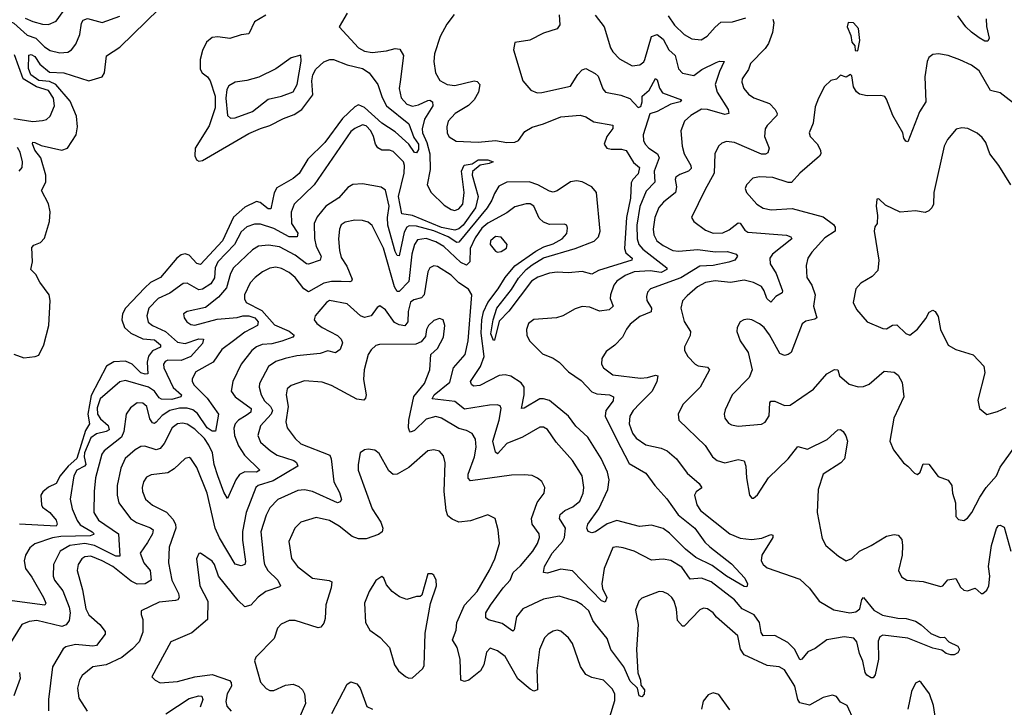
# Model space of a CAD drawing. Extents: x 1954683 to 2060285, y 904798 to 1016299.
# Tile 177 of 256: x 1967146 to 1972256, y 955495 to 959061. Entities that reach past the tile are written whole.
import ezdxf

# ---------------------------------------------------------------- set-up
doc = ezdxf.new("R2010")
doc.units = 0

msp = doc.modelspace()

# ---------------------------------------------------------------- linework, layer by layer
at = {"layer": '0CON10XD'}
for points in [[(1967116.3, 957326.3), (1967167.7, 957307.7), (1967225.9, 957314.1), (1967245, 957322), (1967270.8, 957375), (1967297.1, 957475), (1967303.9, 957605), (1967299.1, 957635), (1967250.6, 957700.6), (1967229.7, 957739.7), (1967204.4, 957765), (1967212.3, 957805), (1967209.5, 957880.5), (1967218.8, 957891.2), (1967255, 957905.6), (1967275, 957927.5), (1967300.6, 958015), (1967304.7, 958065), (1967295, 958105.8), (1967258.9, 958175), (1967281.8, 958218.2), (1967282.5, 958255), (1967256.3, 958345), (1967224.2, 958385), (1967212.3, 958417.7), (1967215, 958425.8), (1967225, 958424.4), (1967258.1, 958408.1), (1967365, 958384.6), (1967394.2, 958395), (1967439.1, 958465), (1967446.8, 958505), (1967441.3, 958561.3), (1967408.3, 958638.3), (1967334.4, 958724.4), (1967301.2, 958741.2), (1967245, 958746.4), (1967203.8, 958775), (1967192.5, 958807.5), (1967193.5, 958876.5), (1967205, 958880), (1967225, 958871.2), (1967251.2, 958831.2), (1967300, 958790), (1967375, 958786.2), (1967505, 958744.7), (1967575, 958764.2), (1967585.7, 958785), (1967595.8, 958874.2), (1967665, 958918.9), (1967937.8, 959185)], [(1969401.2, 959088.8), (1969362.8, 959037.3), (1969328.2, 958975), (1969298.4, 958885), (1969294.7, 958845), (1969303.9, 958785), (1969326.1, 958746.1), (1969365, 958725.2), (1969405, 958719.8), (1969505, 958744.6), (1969520.8, 958740.8), (1969534.4, 958725), (1969527.5, 958685), (1969504.4, 958645), (1969475, 958616.5), (1969405.7, 958575), (1969369.4, 958535), (1969362.2, 958505), (1969365, 958473.3), (1969375, 958454), (1969411.3, 958431.3), (1969525, 958426.9), (1969615, 958434), (1969675, 958424.7), (1969715, 958425.4), (1969735, 958435.5), (1969768.2, 958481.8), (1969805, 958504.3), (1969865, 958520.5), (1969955, 958558.2), (1970054.2, 958565.8), (1970085, 958557.9), (1970125, 958531.3), (1970224.6, 958515), (1970225, 958497.5), (1970192.9, 958455), (1970180, 958415), (1970193.3, 958395), (1970215, 958390.2), (1970270.1, 958390.1), (1970292.8, 958382.8), (1970330.9, 958320.9), (1970361.8, 958295), (1970355, 958261.1), (1970327.3, 958232.7), (1970320, 958215), (1970316.5, 958135), (1970294.4, 958035), (1970285.2, 957875), (1970292.4, 957852.4), (1970324.6, 957825), (1970322.2, 957815), (1970150.2, 957759.8), (1970115, 957741.9), (1970065, 957754.7), (1969995, 957748.9), (1969935, 957751.8), (1969895, 957746), (1969835, 957725.3), (1969801.8, 957705), (1969685, 957549.2), (1969635, 957497.5), (1969610, 957400), (1969605, 957396.7), (1969591.9, 957431.9), (1969602.8, 957505), (1969622.2, 957565), (1969698.2, 957661.9), (1969735, 957720.3), (1969774.4, 957765), (1969805, 957790.8), (1969864.3, 957825.7), (1970029.1, 957875), (1970127, 957913), (1970150, 957935), (1970158.4, 957965), (1970139.5, 958165), (1970115, 958195.3), (1970065, 958220.6), (1970035, 958225.9), (1970005, 958220.9), (1969935, 958173.4), (1969915, 958166.3), (1969895, 958171.4), (1969835.4, 958205.4), (1969789.9, 958219.9), (1969675, 958218.8), (1969631.9, 958198.1), (1969609.8, 958160.2), (1969597.1, 958125), (1969572.9, 958085), (1969425, 957906.9), (1969415, 957906.2), (1969369.3, 957935), (1969295, 957965.6), (1969205, 957990.5), (1969168.1, 957991.9), (1969155, 957984.7), (1969141.2, 957958.8), (1969115, 957836.9), (1969105, 957838.5), (1969095, 957858.5), (1969056.3, 957995), (1969054.2, 958035), (1969062.9, 958095), (1969045, 958177.5), (1969022, 958192), (1968925, 958209.5), (1968875, 958206.7), (1968848.6, 958191.4), (1968802.6, 958137.4), (1968735, 958094.6), (1968690.6, 958039.4), (1968674.7, 958005), (1968676.2, 957926.2), (1968684.8, 957885), (1968710, 957835), (1968705, 957814.1), (1968645, 957792.9), (1968635, 957794.6), (1968575, 957839.8), (1968495, 957882.7), (1968437.6, 957892.4), (1968385, 957885.9), (1968355, 957867.7), (1968255.3, 957775), (1968240.3, 957745), (1968219.2, 957670.8), (1968178, 957622), (1968110.7, 957569.2), (1968015, 957548.2), (1967997.1, 957535), (1967999.4, 957515), (1968012.9, 957495), (1968035, 957481.2), (1968055, 957477.5), (1968171.8, 957508.2), (1968275, 957516.2), (1968305, 957525.1), (1968335.1, 957525.1), (1968366.5, 957515), (1968384.1, 957495), (1968380.6, 957475), (1968315, 957440.7), (1968255, 957395.2), (1968195, 957351.2), (1968149.5, 957285), (1968060.5, 957235), (1968040.8, 957199.2), (1968040.9, 957185), (1968051.5, 957165), (1968118.9, 957098.9), (1968178.2, 957015), (1968162.7, 956927.3), (1968145, 956928.1), (1968119, 956945), (1968069.2, 957019.2), (1968045, 957037.4), (1968015, 957046.3), (1967975, 957046), (1967925, 957033.6), (1967885, 957008.8), (1967855, 956973.4), (1967845, 956967.3), (1967835, 956970.4), (1967821.8, 956991.8), (1967805.5, 957055.5), (1967785, 957072), (1967755, 957074.6), (1967721.7, 957048.3), (1967698.2, 957015), (1967686.7, 956925), (1967674.2, 956895.8), (1967585, 956825.4), (1967572.1, 956807.9), (1967540, 956685), (1967532.2, 956615), (1967531.1, 956505), (1967555.4, 956465), (1967659.5, 956395), (1967665, 956279.2), (1967645, 956279.3), (1967535, 956333.6), (1967485, 956344.4), (1967405.6, 956335), (1967356.2, 956305), (1967320.8, 956235), (1967319.3, 956175), (1967326.1, 956155), (1967369.8, 956099.8), (1967402.6, 956015), (1967408.5, 955985), (1967402.2, 955945), (1967387.6, 955922.4), (1967365, 955914.3), (1967235, 955944.7), (1967195, 955939.3), (1967157.5, 955925), (1967090.6, 955815)], [(1967175, 959068.4), (1967215, 959051.9), (1967265, 959038.2), (1967295, 959036.9), (1967335.8, 959054.2), (1967394, 959135)], [(1969946.1, 959086.1), (1969948.5, 959035), (1969935, 959014.4), (1969865, 958992.2), (1969793.3, 958955), (1969715, 958942.5), (1969708, 958905), (1969757.1, 958745), (1969798.8, 958695), (1969832.4, 958682.4), (1969855, 958683.1), (1970005, 958717.3), (1970042.4, 958777.6), (1970065, 958800.7), (1970085, 958808.7), (1970133.1, 958783.1), (1970148.6, 958768.6), (1970172.1, 958702.1), (1970185.4, 958685.4), (1970265, 958670.5), (1970312.5, 958652.5), (1970355, 958606.7), (1970369.3, 958610.7), (1970376.7, 958635), (1970375.7, 958665), (1970412.4, 958695), (1970445, 958755.8), (1970455, 958750), (1970466.4, 958706.4), (1970482.5, 958682.5), (1970581.2, 958645), (1970574.2, 958635), (1970525, 958622.5), (1970455, 958584.5), (1970417, 958573), (1970381.8, 958465), (1970383.1, 958435), (1970392.7, 958415), (1970411.1, 958395), (1970455.4, 958365), (1970464.7, 958345), (1970438.1, 958275), (1970442, 958218), (1970397.7, 958172.3), (1970365, 958092.9), (1970348.1, 957995), (1970350, 957925), (1970359.7, 957895), (1970380.5, 957870.5), (1970504.6, 957775), (1970503.9, 957765), (1970475, 957750.4), (1970418.1, 957758.1), (1970335, 957754), (1970288.2, 957735), (1970245.4, 957705), (1970229.3, 957685), (1970211.8, 957635), (1970211.1, 957615), (1970225.5, 957575), (1970205, 957556.8), (1970155, 957548.9), (1970105, 957571.2), (1970065, 957573.6), (1970028.1, 957561.9), (1969965, 957525.6), (1969932.5, 957515), (1969815, 957505.6), (1969787.1, 957485), (1969776.5, 957455), (1969777.3, 957425), (1969791.2, 957395), (1969859.1, 957329.1), (1969915, 957305.3), (1969946.2, 957285), (1969995, 957234.7), (1970059.7, 957189.7), (1970115, 957131.1), (1970141, 957121), (1970206.2, 957115), (1970227.1, 957105), (1970226.2, 957085), (1970188.8, 957035), (1970183.9, 957005), (1970244, 956886), (1970308.9, 956758.9), (1970395, 956708.9), (1970441.4, 956645), (1970505, 956575.7), (1970563.7, 956493.7), (1970649.3, 956425), (1970701.9, 956351.9), (1970727.1, 956327.1), (1970839.3, 956239.3), (1970910, 956165), (1970922.9, 956135), (1970919.5, 956120.5), (1970905, 956121.5), (1970815, 956174.5), (1970739.9, 956229.9), (1970655, 956272.6), (1970600.9, 956315), (1970519.1, 956399.1), (1970485, 956422.1), (1970425, 956439.6), (1970362.5, 956432.5), (1970245, 956464.6), (1970195, 956447.5), (1970135, 956405.4), (1970115, 956399.4), (1970096.5, 956406.5), (1970089.1, 956425), (1970093.8, 956445), (1970150.9, 956525), (1970197.5, 956625), (1970205.6, 956674.4), (1970196.9, 956715), (1970164.5, 956785.5), (1970095, 956896.2), (1970032.9, 956952.9), (1969994.7, 957005), (1969895, 957086.4), (1969865, 957095.8), (1969845, 957095.3), (1969765, 957046.9), (1969750, 957045), (1969764, 957115), (1969763.8, 957155), (1969748, 957178), (1969695, 957211.9), (1969665, 957220), (1969635, 957215.8), (1969534.7, 957164.7), (1969501.2, 957161.2), (1969490, 957170), (1969486.2, 957185), (1969537.9, 957262.1), (1969557, 957315), (1969541.3, 957435), (1969543.7, 957505), (1969553.5, 957546.5), (1969575.1, 957594.9), (1969628.9, 957665), (1969665.2, 957725), (1969715, 957784.3), (1969825, 957861.3), (1969867, 957883), (1969915, 957898.4), (1969960.5, 957925), (1969985, 957952), (1969989.4, 957979.4), (1969985.6, 957995.6), (1969971.2, 958001.2), (1969895, 957998.9), (1969865, 958010.6), (1969842.2, 958032.2), (1969815, 958094.2), (1969795, 958105.6), (1969775, 958106.7), (1969715, 958091.2), (1969675, 958060), (1969575, 958005.6), (1969545, 957980), (1969509.3, 957930.7), (1969484, 957875), (1969481.6, 957805), (1969465, 957787.8), (1969435, 957801.7), (1969346.8, 957885), (1969305, 957909.8), (1969255, 957925.8), (1969210.7, 957919.3), (1969195, 957895.6), (1969181.6, 957845), (1969166.1, 957703.9), (1969115, 957652.2), (1969105, 957652.3), (1969091.4, 957675), (1969035, 957877.1), (1968975, 957993.3), (1968955, 958011.8), (1968925, 958019.6), (1968885, 958021.1), (1968835, 958010.4), (1968815, 957996.9), (1968805.5, 957975), (1968800, 957925), (1968806.2, 957865), (1968815, 957827.5), (1968843.4, 957783.4), (1968871.1, 957715), (1968868.8, 957705), (1968858.9, 957701.1), (1968813.6, 957703.6), (1968765, 957704.2), (1968724.8, 957695.2), (1968645, 957649.6), (1968620.8, 957665), (1968575, 957724.6), (1968545, 957750.7), (1968505, 957770.6), (1968475, 957777.2), (1968445, 957772.8), (1968405.7, 957754.3), (1968367.3, 957725), (1968342.9, 957697.1), (1968313.2, 957635), (1968313.4, 957613.4), (1968321.5, 957595), (1968403.3, 957553.3), (1968468.8, 957478.8), (1968545, 957446.5), (1968571.4, 957425), (1968564.2, 957415), (1968506, 957394), (1968455, 957380.5), (1968405, 957376.5), (1968375, 957363.9), (1968350, 957345), (1968296.2, 957275), (1968252.9, 957185), (1968243.1, 957135), (1968264.8, 957104.8), (1968346.6, 957045), (1968345.8, 957025), (1968321.8, 957008.2), (1968281.8, 956985), (1968264.2, 956965), (1968257.2, 956942.8), (1968260.5, 956905), (1968281.9, 956851.9), (1968313.4, 956803.4), (1968391.9, 956725), (1968374.6, 956715.4), (1968314.5, 956715.5), (1968287.1, 956702.9), (1968268.1, 956675), (1968225, 956578.8), (1968205, 956611.4), (1968174.8, 956695), (1968155.6, 956755), (1968146.8, 956815), (1968128.5, 956855), (1968105, 956888.9), (1968055, 956937.4), (1968015, 956964.1), (1967990.5, 956969.5), (1967965, 956965.9), (1967937.5, 956945), (1967896.7, 956863.3), (1967875, 956837.7), (1967855, 956830.7), (1967795, 956849.3), (1967775, 956847.5), (1967745, 956829.6), (1967693.9, 956785), (1967670.6, 956735), (1967651.9, 956645), (1967651.8, 956595), (1967661.5, 956555), (1967720.4, 956475), (1967752.9, 956452.9), (1967825, 956426.7), (1967838.9, 956415), (1967834.7, 956395), (1967809.9, 956350.1), (1967771.8, 956295), (1967790.9, 956245), (1967823.1, 956205), (1967829.1, 956155), (1967798, 956135), (1967755, 956133.1), (1967725, 956149.5), (1967629.2, 956225), (1967575, 956255.6), (1967515, 956279.6), (1967485, 956275.8), (1967467.8, 956265), (1967448.8, 956235), (1967444, 956205), (1967472.1, 956105), (1967489.7, 956005), (1967505, 955974.5), (1967562.2, 955925), (1967588.9, 955888.9), (1967588.9, 955875), (1967544.2, 955815), (1967525, 955811.6), (1967435, 955821.1), (1967385, 955808.2), (1967372.1, 955797.9), (1967316.7, 955705), (1967295.4, 955535), (1967296.2, 955476.2)], [(1968423.8, 959085), (1968365, 959049.4), (1968335, 958987.5), (1968295, 958983.3), (1968236.2, 958963.8), (1968175, 958972.8), (1968145, 958969.6), (1968114.8, 958945.2), (1968095, 958901.9), (1968082.7, 958855), (1968082.5, 958805), (1968093.4, 958785), (1968121.4, 958765), (1968134.5, 958744.5), (1968161.4, 958665), (1968160.6, 958605), (1968129, 958511), (1968056.9, 958395), (1968055.4, 958355.4), (1968064.3, 958335), (1968075, 958328.1), (1968095, 958331.5), (1968335, 958471.1), (1968395, 958497.6)], [(1970132.5, 959085), (1970178.9, 959025), (1970212.2, 958915), (1970223.9, 958893.9), (1970259.2, 958859.2), (1970325, 958822.5), (1970365, 958827.3), (1970385, 958842.1), (1970391.2, 958855), (1970425, 958974.2), (1970455, 958984.4), (1970485, 958960.9), (1970515, 958905.4), (1970548.6, 958875), (1970565, 958806), (1970585, 958783.5), (1970645, 958772.1), (1970686.5, 958803.5), (1970760, 958840), (1970777.1, 958847.1), (1970802.5, 958845), (1970777.2, 958792.8), (1970755.9, 958725), (1970765.9, 958685), (1970822.9, 958595), (1970825.7, 958575), (1970805, 958569.6), (1970715, 958595.7), (1970685, 958596.9), (1970628.2, 958565), (1970595.5, 958535), (1970577.5, 958485), (1970584.5, 958405.5), (1970594.1, 958365), (1970628.6, 958305), (1970630.2, 958289.8), (1970616.9, 958275), (1970571.2, 958258.8), (1970551.9, 958245), (1970547.3, 958232.7), (1970554.1, 958194.1), (1970549.4, 958165), (1970486.5, 958115), (1970463.5, 958086.5), (1970442.4, 958035), (1970434.2, 957975), (1970436.5, 957945), (1970452.5, 957915), (1970485, 957889.7), (1970535, 957864.2), (1970565, 957861.1), (1970665, 957869.8), (1970755, 957857.8), (1970818.9, 957858.9), (1970863.8, 957845), (1970872, 957835), (1970857.1, 957815), (1970826.8, 957803.3), (1970745, 957787.3), (1970675, 957783.4), (1970578, 957722), (1970419.2, 957665), (1970405, 957648.8), (1970399.5, 957625), (1970401.5, 957605), (1970425.3, 957565), (1970423, 957547), (1970365, 957522.1), (1970315, 957481.5), (1970295, 957457.1), (1970274.5, 957415), (1970235, 957373.3), (1970189.5, 957340.5), (1970166.9, 957305), (1970165.6, 957275), (1970176.7, 957255), (1970225, 957218.7), (1970367.2, 957202.8), (1970404.4, 957205.6), (1970445, 957218.2), (1970457.1, 957215), (1970453.4, 957185), (1970427.7, 957135), (1970365, 957070), (1970330, 957035), (1970313.2, 957005), (1970309.3, 956965), (1970326.7, 956916.7), (1970345, 956891.8), (1970395, 956856.2), (1970475, 956839.1), (1970505.8, 956825), (1970555, 956783.1), (1970609.6, 956709.6), (1970672.7, 956655), (1970686.6, 956633.4), (1970657, 956613), (1970647.8, 956595), (1970659.6, 956545), (1970678.8, 956515), (1970831.4, 956395), (1970885, 956371.8), (1970944.7, 956364.7), (1970998.1, 956371.9), (1971045, 956391.2), (1971055, 956387.5), (1971054, 956375), (1970997.5, 956285), (1970994.6, 956255), (1971003.8, 956235), (1971025, 956217.7), (1971195, 956160.4), (1971245, 956113.1), (1971295.3, 956045.3), (1971371.4, 956001.4), (1971455, 955985.7), (1971485, 955990.9), (1971505.3, 956005), (1971516.5, 956053.5), (1971525, 956064), (1971579.3, 955999.3), (1971623.5, 955973.5), (1971702.6, 955957.4), (1971745.9, 955955.9), (1971795, 955941.4), (1971825, 955923.1), (1971875, 955878.2), (1971923.3, 955856.7), (1971945, 955858.8), (1971968.8, 955835), (1972015, 955812.9), (1972022.7, 955795), (1972015, 955777.1), (1971995, 955767.5), (1971978, 955768), (1971953.9, 955773.9), (1971931.7, 955791.7), (1971885, 955802.1), (1971755, 955854.2), (1971625, 955870), (1971609.7, 955860.3), (1971601.8, 955838.2), (1971602.7, 955745), (1971586.4, 955663.6), (1971575, 955648.8), (1971565, 955648), (1971542.3, 955662.3), (1971534.3, 955675), (1971522.5, 955735), (1971504.8, 955775), (1971491.1, 955835), (1971475, 955853.3), (1971425, 955860.9), (1971335, 955845.3), (1971275, 955800.3), (1971236.6, 955783.4), (1971205, 955744.3), (1971195, 955740.8), (1971168.1, 955795), (1971131.9, 955831.9), (1971065, 955867), (1971005, 955866.5), (1970993.2, 955883.2), (1970985, 955935.3), (1970957.8, 955975), (1970896.3, 956006.3), (1970855, 956052.2), (1970735, 956146.7), (1970685, 956164.1), (1970625, 956159.6), (1970582.3, 956222.3), (1970525, 956257.1), (1970485, 956263.1), (1970425, 956258.1), (1970335, 956304.4), (1970277.3, 956322.7), (1970245, 956328.2), (1970225, 956323.3), (1970179.7, 956215), (1970166.8, 956135), (1970171, 956111), (1970192.9, 956065), (1970185, 956040.6), (1970165, 956047.5), (1970015, 956203.3), (1969955, 956210.9), (1969885, 956191.2), (1969864.2, 956195), (1969868.9, 956225), (1969910, 956295), (1969962.5, 956355), (1969973, 956375), (1969977.9, 956425), (1969948.2, 956475), (1969950.9, 956495), (1969975, 956515.3), (1970016.5, 956535), (1970052.7, 956565), (1970070.4, 956605), (1970074.5, 956635), (1970065, 956696.2), (1970015.7, 956775), (1969929.4, 956869.4), (1969885.3, 956935.3), (1969865, 956947.3), (1969845, 956947.9), (1969754.7, 956895.3), (1969675, 956862.5), (1969625, 956809.4), (1969615, 956818), (1969602.3, 956875), (1969634, 956985), (1969644.2, 957044.2), (1969639.1, 957059.1), (1969624.2, 957064.2), (1969585, 957061.8), (1969455, 957041.8), (1969405, 957081.1), (1969287.1, 957095), (1969297.3, 957115), (1969378, 957182), (1969397.4, 957255), (1969458.2, 957325), (1969473.8, 957395), (1969492.3, 957635), (1969475, 957663.3), (1969425, 957696.6), (1969385, 957736.7), (1969315, 957781.8), (1969294.5, 957785.5), (1969275, 957774.2), (1969265, 957753.3), (1969245.5, 957634.5), (1969231.5, 957618.5), (1969191.5, 957608.5), (1969174.5, 957595.5), (1969161.3, 957548.7), (1969160, 957495), (1969145, 957474.2), (1969115, 957479.4), (1969091.7, 957491.7), (1969045, 957556.9), (1969015, 957577.1), (1969000.6, 957569.4), (1968970, 957525), (1968935, 957516.2), (1968915, 957525.4), (1968845, 957587.3), (1968754.4, 957605), (1968739.2, 957595), (1968679.2, 957525), (1968674.3, 957505), (1968688.9, 957485), (1968715.5, 957465), (1968795, 957422.8), (1968814.1, 957405), (1968821.6, 957385), (1968808.8, 957351.2), (1968785, 957334), (1968745, 957344.6), (1968705, 957330.8), (1968585, 957318.6), (1968523.3, 957303.3), (1968475, 957289.4), (1968436.8, 957263.2), (1968390.4, 957175), (1968389.1, 957155), (1968399.5, 957115), (1968415.8, 957085), (1968448, 957055), (1968457.6, 957035), (1968451.9, 957015), (1968396, 956955), (1968382.7, 956905), (1968395, 956869.5), (1968448.5, 956825), (1968482.8, 956802.8), (1968568.2, 956775), (1968582.1, 956765), (1968590, 956745), (1968460.8, 956669.2), (1968384.5, 956645.5), (1968372.3, 956635), (1968321.2, 956505), (1968302.8, 956407.3), (1968301.7, 956361.7), (1968317.9, 956252.1), (1968314.2, 956235), (1968295, 956229.1), (1968265, 956237.1), (1968183.2, 956373.2)], [(1968845.6, 959095), (1968804, 959025), (1968904.5, 958915), (1968935, 958897.7), (1968975, 958891.9), (1969050.3, 958899.8), (1969095, 958912.5), (1969118.9, 958908.9), (1969138.7, 958875), (1969120.4, 958739.6), (1969116, 958705), (1969125.3, 958655.3), (1969155, 958623.7), (1969185, 958612.6), (1969215, 958619.4), (1969265, 958642.3), (1969275, 958643.5), (1969288.5, 958635), (1969290.3, 958615), (1969246.9, 958545), (1969235.6, 958495), (1969237.2, 958475), (1969258.6, 958425), (1969274.5, 958365), (1969275.9, 958285), (1969261.6, 958205), (1969282.2, 958165), (1969349.2, 958099.2), (1969385, 958076.2), (1969405, 958072.5), (1969425, 958080.8), (1969445, 958104.5), (1969452.5, 958165), (1969438.3, 958275), (1969453.3, 958306.7), (1969495, 958314.4), (1969525.3, 958335.3), (1969575, 958335.3), (1969603.3, 958325), (1969582.5, 958315), (1969535, 958307.3), (1969496.2, 958273.8), (1969494, 958255), (1969525.2, 958145), (1969511, 958085), (1969447.2, 957995), (1969425, 957976.8), (1969405, 957970), (1969335, 957983.1), (1969184.8, 958045.2), (1969130, 958055), (1969112.4, 958145), (1969140.7, 958265), (1969143.8, 958305), (1969138, 958325), (1969085, 958377.1), (1969064.7, 958385.3), (1969025, 958385.4), (1969005, 958396.5), (1968991.8, 958415), (1968982.8, 958455), (1968968.4, 958485), (1968945, 958510.9), (1968925, 958516.5), (1968885, 958497.8), (1968865, 958481.5), (1968674.6, 958205), (1968570.4, 958105), (1968555, 958062.5)], [(1967065, 959065.7), (1967115, 959042.8), (1967185, 958981.6), (1967229.1, 958965), (1967275, 958921.1), (1967305, 958902.2), (1967355, 958890.3), (1967396.5, 958893.5), (1967415.3, 958904.7), (1967437.9, 958935), (1967458.7, 958985), (1967466.2, 959043.8), (1967475, 959058.8), (1967497.4, 959067.4), (1967575, 959047.3), (1967665, 959079.7)], [(1970511.4, 959081.4), (1970545, 959032.5), (1970595, 958983.8), (1970635, 958961.5), (1970682.5, 958957.5), (1970713.9, 958976.1), (1970755, 959022), (1970785, 959049.1), (1970845, 959049.6), (1970915, 959071.6)], [(1971054.4, 959064.4), (1971059.2, 959045), (1971052.5, 958995), (1971031.7, 958938.3), (1971015, 958911.2), (1970939.2, 958835), (1970927.6, 958802.4), (1970895.6, 958755), (1970893.4, 958736.6), (1970903.6, 958705), (1970928.1, 958675), (1970956.5, 958656.5), (1971036.8, 958626.8), (1971067.3, 958595), (1971077.8, 958575), (1971075.5, 958565), (1971025, 958513.1), (1971014.5, 958495), (1971010.9, 958455), (1971035.5, 958394.5), (1971029.3, 958370.7), (1971015.9, 958364.1), (1970995, 958364.7), (1970855, 958423.8), (1970815, 958430), (1970789.1, 958420.9), (1970773.1, 958405), (1970753.3, 958365), (1970750.7, 958265), (1970702.3, 958177.7), (1970632.9, 958035), (1970644.6, 958014.6), (1970705, 957969.2), (1970744.2, 957954.2), (1970795, 957955.9), (1970828.1, 957971.9), (1970875, 958008.2), (1970885.3, 958005.3), (1970910, 957970), (1970925, 957959.7), (1971125, 957943.1), (1971148.8, 957935), (1971152.5, 957925), (1971053.6, 957845), (1971039.2, 957825), (1971040.4, 957795), (1971072.6, 957745), (1971104.4, 957655), (1971102.9, 957645), (1971069.4, 957625), (1971045, 957595.7), (1971023.4, 957615), (1971010, 957655), (1970995, 957677.5), (1970955, 957697.8), (1970905, 957710), (1970835, 957698), (1970755, 957706.4), (1970705, 957698.2), (1970664.5, 957675), (1970610.5, 957629.5), (1970586.2, 957603.8), (1970576.7, 957565), (1970595, 957496.2), (1970627.5, 957445), (1970625, 957423.3), (1970596.2, 957365), (1970596, 957345), (1970614.3, 957315), (1970651.4, 957275), (1970666.6, 957266.6), (1970715, 957258.9), (1970725.4, 957245), (1970677.5, 957155), (1970586.7, 957065), (1970562.5, 957015), (1970567.5, 956985), (1970703.2, 956853.2), (1970741.1, 956795), (1970765, 956775.6), (1970805, 956763.1), (1970875, 956781.1), (1970905, 956774.2), (1970914.4, 956745.6), (1970917.5, 956685), (1970934, 956595), (1970945, 956580), (1970955, 956580), (1970975, 956596.2), (1971032.2, 956685), (1971135, 956784.4), (1971185, 956847.5), (1971235, 956833.8), (1971336.2, 956883.8), (1971392.5, 956935), (1971405, 956936.2), (1971420, 956925), (1971433.9, 956903.9), (1971442, 956875), (1971427, 956783), (1971406.8, 956763.2), (1971315.8, 956705), (1971290.6, 956625), (1971284.5, 956505), (1971310, 956370), (1971329.2, 956335), (1971395, 956279.1), (1971435, 956254.4), (1971465, 956267.5), (1971504.7, 956305.3), (1971565, 956333.8), (1971645, 956382.1), (1971685, 956391.8), (1971705, 956387.1), (1971724.3, 956365), (1971727.9, 956335), (1971726.4, 956283.6), (1971706.7, 956205), (1971722.3, 956172.3), (1971750, 956155), (1971835, 956148), (1971925, 956122.5), (1971936.2, 956125), (1971963, 956157), (1972005, 956162.5), (1972028.5, 956118.5), (1972045, 956102.7), (1972065, 956099.5), (1972105, 956112.2), (1972135, 956086), (1972145, 956086), (1972165, 956102), (1972175.6, 956125), (1972180.5, 956175), (1972173.9, 956226.1), (1972190, 956335), (1972215, 956422.5), (1972225, 956437.5), (1972235, 956440), (1972255, 956430), (1972290, 956305)], [(1971495, 958900), (1971506.7, 958953.3), (1971500, 959015), (1971472.5, 959045), (1971445, 959046.7), (1971441.2, 959025), (1971459.3, 958979.3), (1971463.8, 958945), (1971480, 958925), (1971481.7, 958901.7), (1971495, 958900)], [(1972162.5, 959065), (1972163.3, 959026.7), (1972176.4, 958965), (1972170, 958950), (1972155, 958950.8), (1972125, 958966.5), (1972085, 958996), (1972056, 959025), (1972015, 959082.1)], [(1972335, 958604.6), (1972235, 958682.5), (1972184.6, 958694.6), (1972125, 958796.5), (1972085.6, 958825), (1972025, 958853.1), (1971964.6, 958875.4), (1971915, 958884.6), (1971885, 958880), (1971864.5, 958865), (1971855.4, 958844.6), (1971842.9, 958765), (1971848.9, 958635), (1971815.9, 958584.1), (1971755, 958427.5), (1971745, 958431.2), (1971735, 958447.5), (1971728.6, 958475), (1971676.8, 958565), (1971645, 958649.2), (1971635, 958662.9), (1971615, 958668.9), (1971545, 958666.7), (1971504, 958675), (1971488, 958688), (1971473.2, 958713.2), (1971465, 958770), (1971457, 958777), (1971435, 958763.3), (1971405, 958773.3), (1971385, 958753.3), (1971355, 958746.2), (1971322, 958715), (1971291.2, 958655), (1971275, 958610), (1971264, 958525), (1971242.5, 958475), (1971248.8, 958455), (1971285, 958416.9), (1971301.6, 958385), (1971304, 958365), (1971297.3, 958352.7), (1971195, 958265.4), (1971152.3, 958217.7), (1971135, 958217.3), (1971055, 958242.9), (1970985, 958246.5), (1970951.4, 958238.6), (1970918, 958205), (1970910.8, 958185), (1970918, 958165), (1970971.4, 958105), (1971004.6, 958084.6), (1971045.4, 958075.4), (1971155, 958081.5), (1971315, 958038.2)], [(1967115, 958548.1), (1967215, 958533.7), (1967265, 958538.5), (1967285, 958543.3), (1967305, 958561.4), (1967327.5, 958615), (1967321.6, 958655), (1967295, 958694.3), (1967232.6, 958712.6), (1967164.4, 958754.4), (1967118.9, 958878.9)], [(1968395, 958497.6), (1968445, 958513.3), (1968515, 958549.2), (1968571.2, 958568.8), (1968610.6, 958595), (1968668.1, 958671.9), (1968662.3, 958745), (1968667.8, 958775), (1968682.5, 958805), (1968725, 958843.2), (1968755, 958854.7), (1968775, 958855.4), (1968845, 958827.7), (1968925, 958808.5), (1968960.6, 958785), (1969005, 958725.7), (1969027.5, 958657.5), (1969050.3, 958615), (1969165, 958520.5), (1969191.2, 958451.2), (1969216.3, 958415), (1969215, 958388.1), (1969205, 958370.9), (1969195, 958372.2), (1969166, 958416), (1969095, 958479.6), (1969025, 958525.4), (1968935.1, 958605.1), (1968905, 958619.1), (1968885, 958610), (1968821.9, 958548.1), (1968729.7, 958425), (1968641.9, 958338.1), (1968595.9, 958264.1), (1968565, 958237.5), (1968481.2, 958188.8), (1968466.9, 958163.1), (1968448.8, 958081.2), (1968435, 958080), (1968393.8, 958113.8), (1968375, 958119.1), (1968315, 958088.6), (1968255, 958037.5), (1968198.7, 957915), (1968085, 957791.8), (1968065, 957796.8), (1968025, 957840), (1968005, 957846.2), (1967985, 957841.2), (1967962.4, 957825), (1967877.2, 957725), (1967825, 957699.1), (1967795, 957671.4), (1967695.7, 957565), (1967680.5, 957535), (1967675.9, 957505), (1967690.3, 957465), (1967722.5, 957435), (1967785, 957406.1), (1967845, 957400.2), (1967876.2, 957375), (1967876.4, 957363.6), (1967835.4, 957344.6), (1967814.1, 957315.9), (1967807.6, 957285), (1967812, 957225), (1967797.1, 957222.9), (1967775, 957230.4), (1967729.6, 957275), (1967695, 957290.9), (1967635, 957286.7), (1967596.9, 957265), (1967517.3, 957112.7), (1967499.9, 957015), (1967508, 956965), (1967488.5, 956931.5), (1967443.1, 956785), (1967397.2, 956745), (1967356.9, 956695), (1967335.3, 956655), (1967295, 956636.4), (1967267, 956613), (1967255.4, 956595), (1967258.8, 956545), (1967265, 956532.5), (1967301.8, 956505), (1967334.6, 956465), (1967341.5, 956445), (1967334.6, 956435.4), (1967145, 956444.7)], [(1968240, 958550), (1968265, 958553.1), (1968355, 958585.4), (1968435, 958650), (1968505.3, 958664.7), (1968565, 958686.5), (1968586.4, 958725), (1968607.1, 958847.1), (1968605, 958877.5), (1968555, 958864.2), (1968475, 958805.8), (1968386.6, 958763.4), (1968325, 958745.7), (1968265, 958738.1), (1968231.7, 958718.3), (1968221.4, 958698.6), (1968215.8, 958655), (1968224.5, 958565), (1968240, 958550)], [(1972289.2, 958205), (1972227.5, 958305), (1972180.8, 958365), (1972160.8, 958425), (1972140.9, 958450.9), (1972115, 958472), (1972066.4, 958496.4), (1972035, 958500.8), (1972005.9, 958494.1), (1971960.2, 958439.8), (1971943.5, 958405), (1971889.5, 958165), (1971888.5, 958105), (1971880, 958085), (1971865, 958070), (1971845, 958061.2), (1971795, 958069.2), (1971715, 958062.5), (1971639.5, 958099.5), (1971605, 958132.5), (1971595, 958130), (1971590, 958095), (1971598.6, 958045), (1971596.2, 958003.8), (1971583.6, 957986.4), (1971581.2, 957965), (1971604, 957815), (1971598.7, 957761.3), (1971570.3, 957729.7), (1971511.2, 957695), (1971486, 957665), (1971472, 957595), (1971488.3, 957558.3), (1971545, 957493.8), (1971625, 957459.2), (1971645, 957457.5), (1971675, 957476.7), (1971698.3, 957478.3), (1971745, 957434.4), (1971765, 957425.6), (1971805, 957455.6), (1971848.9, 957511.1), (1971865.5, 957544.5), (1971885, 957554.2), (1971897.6, 957547.6), (1971912.8, 957522.8), (1971924, 957455), (1971965, 957374), (1972005, 957351.4), (1972095, 957322.5), (1972150, 957265), (1972155, 957230), (1972118.8, 957088.8), (1972126.7, 957045), (1972165, 957013.8), (1972220.5, 957029.5), (1972265, 957050.8)], [(1967143.6, 958276.4), (1967158.2, 958295), (1967160.4, 958325), (1967148.8, 958375), (1967135, 958398.7)], [(1968555, 958062.5), (1968557.4, 958005), (1968588.9, 957955), (1968585.7, 957934.3), (1968545, 957934.8), (1968465, 957977.8), (1968395, 958001.4), (1968365, 958001.2), (1968325, 957987.6), (1968295, 957960.8), (1968261.4, 957895), (1968173.9, 957805), (1968161, 957775), (1968157.6, 957722.4), (1968138.9, 957691.1), (1968095, 957663.7), (1968075, 957659.5), (1968015, 957694.6), (1967995, 957693.8), (1967925, 957642.6), (1967865, 957615.3), (1967816.9, 957565), (1967806.1, 957526.1), (1967813.2, 957493.2), (1967836.1, 957476.1), (1967902.8, 957445), (1967965, 957389.1), (1968005, 957382.4), (1968075, 957406.1), (1968100, 957405), (1968095, 957381.5), (1968035, 957315.2), (1967985, 957293.1), (1967914.4, 957295.6), (1967901.1, 957288.9), (1967892, 957275), (1967893.5, 957255), (1967943.4, 957153.4), (1967986.4, 957115), (1967982.2, 957105), (1967935, 957092.1), (1967882.5, 957092.5), (1967870, 957100), (1967845, 957134.4), (1967815, 957156.2), (1967695, 957190), (1967665, 957183.8), (1967563, 957095), (1967548.5, 957048.5), (1967550.5, 957015), (1967565, 956990.8), (1967605, 956956.9), (1967610.2, 956935), (1967595, 956925.2), (1967545, 956914), (1967515, 956893.3), (1967482.4, 956815), (1967480.6, 956795), (1967489.8, 956755), (1967483.2, 956745), (1967442.8, 956725), (1967427, 956695), (1967407.9, 956575), (1967418.2, 956525), (1967445, 956463.1), (1967460.7, 956440.7), (1967522.9, 956405), (1967532.2, 956395), (1967528.7, 956391.3), (1967512.5, 956385), (1967359.3, 956380.7), (1967316, 956374), (1967225, 956343.1), (1967198.5, 956321.5), (1967176, 956284), (1967169.6, 956255), (1967176.2, 956215), (1967209.5, 956169.5), (1967269.4, 956065), (1967281.5, 956035), (1967275.8, 956025), (1967055, 956053.8)], [(1971315, 958038.2), (1971368.7, 957998.7), (1971377.9, 957985), (1971378.9, 957965), (1971325, 957929.6), (1971257.5, 957855), (1971235.6, 957825), (1971226.8, 957786.8), (1971231.5, 957725), (1971256.2, 957685), (1971274.6, 957635), (1971265.4, 957575), (1971282.5, 957515), (1971272.4, 957507.6), (1971225, 957497.5), (1971206.9, 957483.1), (1971148.9, 957335), (1971135, 957324.4), (1971115, 957320), (1971090.4, 957330.4), (1971037.7, 957427.7), (1971008.9, 957465), (1970985, 957484.4), (1970945, 957504.4), (1970925, 957507.8), (1970904.5, 957505.5), (1970885.6, 957494.4), (1970870, 957465), (1970868.6, 957445), (1970885.7, 957395), (1970926.9, 957335), (1970947.5, 957245), (1970932.5, 957205), (1970843.3, 957115), (1970807.7, 957037.7), (1970802.5, 957015), (1970805.8, 956995), (1970825, 956968.6), (1970840.9, 956960.9), (1970875, 956953.5), (1970995, 956962.9), (1971015, 956973.8), (1971035, 957006.7), (1971039.5, 957075), (1971045, 957082.9), (1971065, 957082.3), (1971115, 957061.1), (1971145, 957062.2), (1971265, 957145.6), (1971335, 957224.5), (1971375, 957247.8), (1971391.2, 957245), (1971401.4, 957215), (1971450.2, 957170.2), (1971496.8, 957156.8), (1971525, 957159.5), (1971555, 957171.8), (1971631.9, 957238.1), (1971685, 957233.6), (1971705, 957217.9), (1971725, 957180), (1971734.7, 957105), (1971682.5, 956995), (1971662.2, 956875), (1971681.3, 956831.3), (1971732.6, 956762.6), (1971756, 956745), (1971789.7, 956709.7), (1971805, 956702.5), (1971820, 956715), (1971835, 956757.5), (1971865, 956756.7), (1971912.7, 956692.7), (1971965, 956673.3), (1971984, 956645), (1971987.5, 956605), (1972002, 956555), (1972004, 956485), (1972018.8, 956468.8), (1972045, 956464), (1972065, 956476), (1972087.1, 956505), (1972129.4, 956585), (1972162.1, 956635), (1972215, 956695.6), (1972235, 956740.6), (1972341.1, 956888.9)], [(1969625, 957855.8), (1969645, 957859.2), (1969673, 957877), (1969675.7, 957895), (1969645, 957933.3), (1969615, 957936.1), (1969588.9, 957915), (1969586.9, 957895), (1969615, 957860.8), (1969625, 957855.8)], [(1970135, 955926.1), (1970120, 955945), (1970099.3, 955995), (1970065, 956026.2), (1970035, 956043.1), (1969945, 956071.8), (1969865, 956056.8), (1969757.5, 956005), (1969724.7, 955965), (1969712.5, 955897.5), (1969705, 955890), (1969650, 955930), (1969578.9, 955948.9), (1969565, 955958.8), (1969565.6, 955985), (1969590, 956025), (1969655.2, 956114.8), (1969691.8, 956155), (1969707.1, 956195), (1969745, 956228.7), (1969809.6, 956305), (1969833.2, 956345), (1969843.1, 956375), (1969842.1, 956395), (1969805.7, 956445.7), (1969802.8, 956475), (1969832.2, 956557.8), (1969868.1, 956605), (1969871.9, 956635), (1969855, 956666), (1969833.7, 956683.7), (1969805, 956696.7), (1969765, 956701.5), (1969698.3, 956698.3), (1969485, 956669.5), (1969474.1, 956684.1), (1969473.5, 956705), (1969505.8, 956795), (1969514.7, 956844.7), (1969510.8, 956885), (1969495, 956915.6), (1969465, 956931.1), (1969425, 956941.6), (1969335, 956995.4), (1969305, 957003.3), (1969255, 956989.2), (1969195, 956931.1), (1969175, 956922.7), (1969168.8, 956928.8), (1969163.8, 956945), (1969166.3, 956985), (1969192.2, 957107.8), (1969246.6, 957175), (1969273.8, 957245), (1969280.6, 957325), (1969315, 957355.8), (1969345.6, 957415), (1969352.9, 957475), (1969343.3, 957505), (1969325, 957512), (1969295, 957501.4), (1969267.1, 957475), (1969257.8, 957455), (1969252.2, 957417.8), (1969229.4, 957390.6), (1969202.1, 957377.9), (1969012.9, 957377.1), (1968995, 957371.4), (1968970.2, 957349.8), (1968954.5, 957325), (1968933.5, 957245), (1968931.1, 957195), (1968944.5, 957115.5), (1968941.1, 957098.9), (1968931.4, 957088.6), (1968895, 957093.8), (1968765, 957164), (1968715, 957181.8), (1968625, 957187.9), (1968555, 957164.4), (1968534, 957146), (1968528.7, 957115), (1968539.3, 957055), (1968527.5, 956975), (1968533.6, 956945), (1968575, 956889.1), (1968605, 956862.3), (1968755, 956802.2), (1968763, 956783), (1968776.4, 956665), (1968805, 956609.5), (1968816.6, 956573.4), (1968809.7, 956560.3), (1968795, 956555.4), (1968665, 956614.1), (1968625, 956622.9), (1968589.6, 956620.4), (1968486.4, 956573.6), (1968445, 956530.5), (1968425, 956490.8), (1968398.4, 956405), (1968413.4, 956255), (1968417.2, 956235), (1968433.9, 956205), (1968485.4, 956155), (1968498.8, 956125), (1968495, 956120), (1968423.9, 956096.1), (1968383.5, 956066.5), (1968345, 956024.3), (1968315, 956016.2), (1968279.7, 956049.7), (1968177.9, 956175), (1968157.1, 956235), (1968145, 956253.1), (1968085, 956293.8), (1968075, 956293.3), (1968063.3, 956265), (1968081.5, 956125), (1968122.1, 956045), (1968120.3, 955949.7), (1968039.5, 955880.5), (1967930.8, 955835), (1967832.5, 955652.5), (1967848.8, 955635), (1967875, 955622.1), (1967965, 955628.2), (1968055, 955652.6), (1968145, 955666), (1968234.8, 955634.8), (1968244.2, 955624.2), (1968245.9, 955605), (1968222.9, 955565), (1968216.1, 955525), (1968220.8, 955500.8), (1968243.3, 955475)], [(1968183.2, 956373.2), (1968160.4, 956425), (1968119.5, 956605), (1968065, 956739.2), (1968035, 956785.8), (1968025, 956791.4), (1968005, 956785.6), (1967947.8, 956732.2), (1967915, 956710.9), (1967829.1, 956700.9), (1967805, 956688.1), (1967788.5, 956665), (1967781.2, 956635), (1967783.1, 956615), (1967799.6, 956575), (1967835, 956542.9), (1967907.5, 956507.5), (1967941.5, 956471.5), (1967955.2, 956445), (1967956.1, 956425), (1967921.3, 956325), (1967917.8, 956245), (1967935.9, 956155), (1967970, 956085), (1967973.8, 956065), (1967967, 956053), (1967955, 956048.7), (1967869.6, 956040.4), (1967776.2, 955995), (1967775.7, 955975.7), (1967785, 955950), (1967785.3, 955885.3), (1967766.8, 955835), (1967732.4, 955797.6), (1967676.3, 955753.7), (1967595, 955715.3), (1967525.3, 955704.7), (1967470.5, 955659.5), (1967456.2, 955635), (1967445.4, 955595), (1967452.3, 955542.3), (1967495.6, 955475)], [(1969524.6, 956475.4), (1969485, 956461.9), (1969425, 956455.8), (1969390.3, 956470.3), (1969368.2, 956488.2), (1969358.8, 956515), (1969349.6, 956615), (1969353.4, 956763.4), (1969345, 956800), (1969325, 956824), (1969295, 956830), (1969263.8, 956825), (1969165, 956738.5), (1969105, 956704.4), (1969085, 956702.2), (1969061.2, 956721.2), (1969011.7, 956811.7), (1968988.7, 956828.7), (1968955, 956833.1), (1968935, 956830.6), (1968913.1, 956815), (1968902.2, 956755), (1968903.5, 956725), (1968975.6, 956525), (1969019.5, 956455), (1969030, 956425), (1969028, 956405), (1969008.7, 956391.3), (1968945, 956368.2), (1968905, 956368.4), (1968871.7, 956381.7), (1968804.5, 956435), (1968753.2, 956463.2), (1968685, 956479.1), (1968605, 956455.6), (1968573.3, 956425), (1968542.9, 956355), (1968557, 956267), (1968587.8, 956225), (1968665, 956164.6), (1968752.6, 956152.6), (1968765.8, 956145), (1968763.3, 956115), (1968734.1, 956025.9), (1968731.5, 955955), (1968725, 955930.8), (1968708.5, 955911.5), (1968695, 955906.7), (1968575, 955944.6), (1968545, 955944.5), (1968503.1, 955926.9), (1968484.6, 955905.4), (1968467.6, 955852.4), (1968370.8, 955755), (1968364.3, 955735.7), (1968396.1, 955626.1), (1968425, 955591.9), (1968445, 955582.5), (1968465, 955582.9), (1968525, 955610.7), (1968565, 955614.6), (1968595, 955603.8), (1968614.6, 955585), (1968624.4, 955565.6), (1968630, 955515), (1968595.5, 955435)], [(1970209.1, 955445), (1970235, 955530), (1970234.5, 955565), (1970220.2, 955590.2), (1970176.7, 955635), (1970115, 955649.4), (1970085, 955666), (1970056.3, 955706.3), (1970015, 955826.2), (1969995, 955856), (1969955, 955890), (1969935, 955895.6), (1969915, 955890.6), (1969888, 955875), (1969870, 955855), (1969842.9, 955795), (1969829.6, 955685), (1969831.8, 955655), (1969833.5, 955586.5), (1969815, 955579.5), (1969795, 955588.5), (1969732, 955642), (1969665, 955757.8), (1969625, 955788.5), (1969587.8, 955802.2), (1969568.1, 955781.9), (1969554.6, 955715), (1969536.7, 955685), (1969476.7, 955635), (1969455, 955629.2), (1969435, 955636.7), (1969432.5, 955745), (1969415.9, 955805), (1969392.7, 955845), (1969411.4, 955895), (1969415.3, 955935), (1969455, 956024.5), (1969519.7, 956095), (1969585, 956205.8), (1969612.7, 956265), (1969635.6, 956345), (1969630, 956415), (1969613.3, 956475), (1969575, 956492.9), (1969524.6, 956475.4)], [(1969165, 955646.7), (1969185, 955647.5), (1969236.7, 955695), (1969245, 955710), (1969250.2, 955879.8), (1969277.3, 956032.7), (1969308.8, 956125), (1969306.7, 956155), (1969295, 956180), (1969285, 956186.7), (1969265, 956187.5), (1969233, 956077), (1969225, 956070), (1969205, 956070), (1969155, 956054.4), (1969117.3, 956067.3), (1969078.8, 956095), (1969050.3, 956130.3), (1969036.2, 956165), (1969025, 956173.3), (1968995, 956153.3), (1968959.2, 956095), (1968936, 956035), (1968940.6, 955935), (1968964, 955895), (1969016.8, 955856.8), (1969065.5, 955805.5), (1969090.8, 955715), (1969111.2, 955685), (1969147.5, 955655), (1969165, 955646.7)], [(1971476.4, 955425), (1971440, 955505), (1971405, 955521.2), (1971385, 955551.2), (1971365, 955558), (1971315, 955545.8), (1971245, 955506.5), (1971195, 955518.1), (1971183.6, 955535), (1971168, 955605), (1971115, 955690), (1971087.5, 955705), (1971025, 955711.9), (1970905, 955766.9), (1970886.4, 955796.4), (1970872.5, 955865), (1970763, 955963), (1970745, 955985.6), (1970715, 956005.6), (1970695, 956009.4), (1970675, 956001.4), (1970595, 955916.7), (1970585, 955916.7), (1970560, 955945), (1970554.5, 956004.5), (1970542.7, 956045), (1970531.1, 956065), (1970511.5, 956081.5), (1970485, 956094.5), (1970465, 956096.2), (1970375, 956061.4), (1970358.6, 956045), (1970341.8, 955998.2), (1970355.2, 955925.2), (1970346.9, 955795), (1970354.7, 955674.7), (1970368.5, 955635), (1970370.2, 955610.2), (1970389.2, 955585), (1970386.5, 955563.5), (1970375, 955550), (1970361.1, 955555), (1970352.5, 955595), (1970315, 955630.6), (1970281.1, 955705), (1970213.9, 955795), (1970195, 955852.2), (1970135, 955926.1)], [(1967144.4, 955675), (1967148.9, 955645), (1967116.1, 955555)], [(1968766.6, 955463.4), (1968845, 955614.3), (1968865, 955627.5), (1968896.4, 955616.4), (1968913.9, 955593.9), (1968948.5, 955498.5), (1968976.2, 955486.2)], [(1971904.2, 955404.2), (1971888.1, 955505), (1971866.9, 955565), (1971825, 955623.3), (1971815, 955630), (1971795, 955620), (1971773.7, 955576.3), (1971754.6, 955485.4)], [(1970831.7, 955481.7), (1970775, 955561.2), (1970745, 955570), (1970719.5, 955560.5), (1970692.3, 955527.7), (1970683.8, 955485)], [(1967905, 955461.8), (1968025, 955541), (1968075, 955554.2), (1968092.1, 955552.1), (1968096.2, 955535), (1968082.2, 955495)]]:
    msp.add_lwpolyline(points, dxfattribs=at)

doc.saveas('drawing.dxf')
